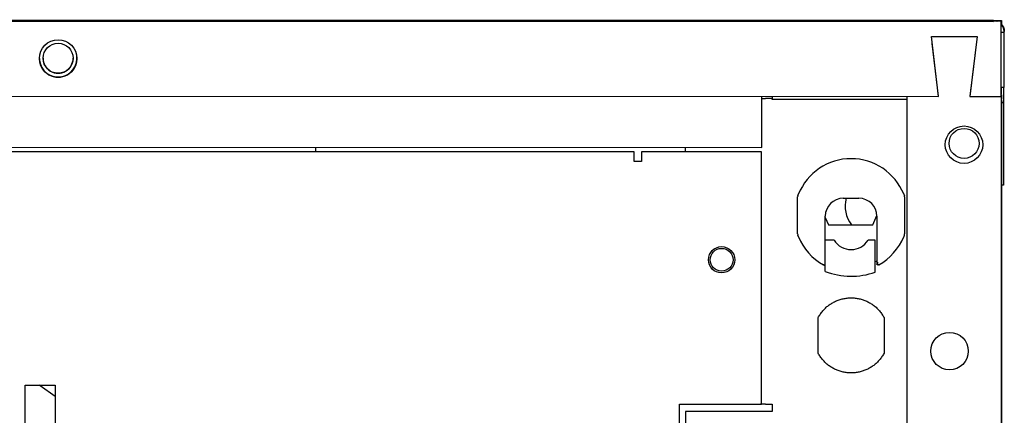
# Model space of a CAD drawing. Extents: x 4 to 119, y 2 to 81.
# Tile 25 of 28: x 59.89 to 68.09, y 50.44 to 53.73. Entities that reach past the tile are written whole.
import ezdxf

# ---------------------------------------------------------------- set-up
doc = ezdxf.new("R2010")
doc.units = 0
doc.layers.add('BODY', color=3, linetype='CONTINUOUS')

msp = doc.modelspace()

# ---------------------------------------------------------------- linework, layer by layer
at = {"layer": 'BODY', "linetype": 'CONTINUOUS'}
for p, q in [((68.0624, 53.7169), (52.3624, 53.7204)), ((68.0624, 53.7168), (52.3624, 53.7203)), ((52.3625, 53.7319), (68.0625, 53.7249)), ((52.3625, 53.7318), (68.0625, 53.7248)), ((67.996, 53.7248), (52.4285, 53.7317)), ((52.4285, 53.724), (67.996, 53.717)), ((68.0623, 53.0918), (68.0624, 53.7168)), ((68.0624, 53.7168), (68.0624, 53.7169)), ((68.0625, 53.7249), (68.0625, 53.7248)), ((68.0625, 53.7248), (68.0625, 53.694)), ((68.0872, 53.6257), (68.0624, 53.6257)), ((68.0803, 53.6693), (68.0803, 53.6757)), ((68.0803, 53.6694), (68.0803, 53.6693)), ((68.087, 53.1669), (68.0872, 53.6257)), ((68.0872, 53.6257), (68.0872, 53.6335)), ((67.5408, 53.0919), (67.4809, 53.5919)), ((67.4809, 53.5919), (67.8609, 53.5918)), ((67.5408, 53.095), (67.4881, 53.5322)), ((67.8609, 53.5918), (67.8008, 53.0918)), ((67.8609, 53.5918), (67.8008, 53.095)), ((67.5405, 53.095), (67.4906, 53.5111)), ((60.0563, 53.4087), (60.0563, 53.4086)), ((60.0871, 53.4106), (60.0871, 53.4105)), ((60.3371, 53.4104), (60.3371, 53.4105)), ((60.3681, 53.4104), (60.3681, 53.4104)), ((60.3683, 53.4085), (60.3683, 53.4086)), ((67.5318, 53.1671), (67.5321, 53.1671)), ((67.8098, 53.167), (67.8012, 53.095)), ((67.8095, 53.167), (67.8098, 53.167)), ((68.0623, 53.167), (68.0623, 53.1103)), ((68.087, 53.1669), (68.0623, 53.167)), ((68.0623, 53.1062), (68.0626, 53.1062)), ((68.0626, 53.1062), (68.0626, 53.0692)), ((68.0803, 53.1669), (68.0803, 53.0423)), ((52.8837, 53.0952), (67.5408, 53.0919)), ((66.0683, 52.6678), (66.0685, 53.0922)), ((66.0814, 53.0762), (66.0985, 53.0762)), ((66.1559, 53.0897), (66.1559, 53.0824)), ((66.1559, 53.0824), (66.1559, 53.0676)), ((66.1559, 53.0676), (66.1559, 53.0762)), ((67.2793, 53.066), (66.1559, 53.0676)), ((67.2758, 37.5331), (67.2793, 53.0919)), ((67.5404, 53.095), (67.5408, 53.095)), ((67.5408, 53.0919), (67.5408, 53.0919)), ((67.8008, 53.095), (67.8012, 53.095)), ((67.8008, 53.0918), (68.0623, 53.0918)), ((67.8008, 53.0918), (67.8008, 53.0918)), ((68.0623, 53.0918), (68.0529, 11.3449)), ((68.0623, 53.0663), (68.0623, 53.0634)), ((68.0623, 53.0634), (68.0623, 13.3562)), ((68.0626, 53.0606), (68.0626, 11.3562)), ((68.0803, 53.0422), (68.0626, 53.0422)), ((68.0803, 53.0423), (68.0803, 53.0422)), ((68.0803, 53.0422), (68.0803, 52.3522)), ((53.6715, 52.6733), (66.0683, 52.6678)), ((65.0073, 52.6312), (54.7273, 52.6312)), ((62.3535, 52.6695), (62.3535, 52.6312)), ((65.0073, 52.55), (65.0073, 52.6312)), ((65.0673, 52.6312), (65.0673, 52.55)), ((66.0673, 52.6312), (65.0673, 52.6312)), ((65.4343, 52.6312), (65.4343, 52.6681)), ((66.0673, 50.5272), (66.0673, 52.6312)), ((65.0673, 52.55), (65.0073, 52.55)), ((68.0803, 52.3522), (68.0626, 52.3522)), ((66.3673, 51.9608), (66.3673, 52.2417)), ((66.7473, 52.2437), (66.8773, 52.2437)), ((67.2573, 52.2417), (67.2573, 51.9608)), ((66.5973, 51.8045), (66.5973, 52.0937)), ((66.5973, 52.0843), (66.6246, 52.0237)), ((66.9922, 52.0237), (67.0271, 52.1011)), ((67.0273, 52.0937), (67.0273, 51.8042)), ((66.6246, 52.0237), (66.9922, 52.0237)), ((66.6706, 51.8937), (66.5973, 51.8937)), ((67.0133, 51.8937), (66.9539, 51.8937)), ((67.0133, 51.6285), (67.0133, 51.8937)), ((66.5973, 51.768), (66.5973, 51.8045)), ((66.5973, 51.6337), (66.5973, 51.768)), ((67.0273, 51.7186), (67.0133, 51.7127)), ((66.5373, 50.9528), (66.5373, 51.2497)), ((67.0873, 51.2497), (67.0873, 50.9528)), ((59.9373, 49.3571), (59.9373, 50.686)), ((59.9373, 50.686), (60.1873, 50.686)), ((60.1873, 50.686), (60.1873, 49.3571)), ((65.3843, 50.5272), (66.0673, 50.5272)), ((65.3843, 45.2882), (65.3843, 50.5272)), ((66.0985, 50.5272), (66.0814, 50.5272)), ((66.1559, 50.5272), (66.1559, 50.4672)), ((65.4343, 50.4672), (65.4343, 45.3482)), ((66.1559, 50.4672), (65.4343, 50.4672))]:
    msp.add_line(p, q, dxfattribs=at)
for points in [[(67.996, 53.7248), (67.9972, 53.7247), (67.9983, 53.7247), (67.9995, 53.7246), (68.0007, 53.7246), (68.0018, 53.7245), (68.003, 53.7245), (68.0042, 53.7244), (68.0053, 53.7244), (68.0065, 53.7243), (68.0076, 53.7242), (68.0088, 53.7241), (68.0099, 53.724), (68.011, 53.7238), (68.0122, 53.7237), (68.0133, 53.7235), (68.0144, 53.7233), (68.0155, 53.7231), (68.0166, 53.7229), (68.0177, 53.7226), (68.0188, 53.7224), (68.0199, 53.7221), (68.0209, 53.7217), (68.022, 53.7214), (68.023, 53.721), (68.0241, 53.7206), (68.0251, 53.7201), (68.0261, 53.7197), (68.0271, 53.7192), (68.0281, 53.7186), (68.0291, 53.7181), (68.0301, 53.7175), (68.0311, 53.7169)], [(68.0872, 53.6257), (68.087, 53.6274), (68.0868, 53.6291), (68.0866, 53.6307), (68.0864, 53.6324), (68.0862, 53.6341), (68.086, 53.6358), (68.0858, 53.6375), (68.0856, 53.6391), (68.0853, 53.6408), (68.085, 53.6425), (68.0848, 53.6442), (68.0844, 53.6458), (68.0841, 53.6475), (68.0838, 53.6492), (68.0834, 53.6508), (68.083, 53.6525), (68.0826, 53.6541), (68.0821, 53.6558), (68.0816, 53.6574), (68.0811, 53.6591), (68.0805, 53.6607), (68.0799, 53.6624), (68.0793, 53.664), (68.0786, 53.6656), (68.0779, 53.6671), (68.0772, 53.6687), (68.0764, 53.6702), (68.0756, 53.6718), (68.0747, 53.6732), (68.0738, 53.6747), (68.0729, 53.6761), (68.0719, 53.6775), (68.0709, 53.6789), (68.0698, 53.6802), (68.0686, 53.6814), (68.0675, 53.6827), (68.0663, 53.6838), (68.065, 53.685), (68.0637, 53.6861), (68.0624, 53.6871)], [(68.0625, 53.694), (68.0637, 53.6928), (68.0649, 53.6915), (68.066, 53.6903), (68.0672, 53.6891), (68.0683, 53.6879), (68.0694, 53.6866), (68.0705, 53.6853), (68.0715, 53.684), (68.0726, 53.6827), (68.0736, 53.6814), (68.0745, 53.68), (68.0754, 53.6786), (68.0763, 53.6772), (68.0772, 53.6757), (68.078, 53.6743), (68.0787, 53.6728), (68.0795, 53.6712), (68.0801, 53.6697), (68.0808, 53.6681), (68.0814, 53.6666), (68.082, 53.665), (68.0825, 53.6634), (68.083, 53.6617), (68.0835, 53.6601), (68.084, 53.6585), (68.0844, 53.6568), (68.0847, 53.6552), (68.0851, 53.6535), (68.0854, 53.6519), (68.0857, 53.6502), (68.0859, 53.6485), (68.0861, 53.6469), (68.0863, 53.6452), (68.0865, 53.6435), (68.0866, 53.6419), (68.0868, 53.6402), (68.0869, 53.6385), (68.087, 53.6369), (68.0871, 53.6352), (68.0872, 53.6335)], [(66.3696, 52.2666), (66.3696, 52.2665), (66.3695, 52.2663), (66.3695, 52.2662), (66.3695, 52.2661), (66.3694, 52.266), (66.3694, 52.2659), (66.3693, 52.2658), (66.3693, 52.2657), (66.3693, 52.2656), (66.3692, 52.2655), (66.3692, 52.2654), (66.3692, 52.2653), (66.3691, 52.2652), (66.3691, 52.2651), (66.3691, 52.265), (66.369, 52.2649), (66.369, 52.2649), (66.369, 52.2648), (66.369, 52.2647), (66.3689, 52.2647), (66.3689, 52.2646), (66.3689, 52.2645), (66.3689, 52.2645), (66.3688, 52.2644), (66.3688, 52.2643), (66.3688, 52.2643), (66.3688, 52.2642), (66.3688, 52.2642), (66.3687, 52.2641), (66.3687, 52.2641), (66.3687, 52.264), (66.3687, 52.264)], [(66.3691, 52.2652), (66.3691, 52.2652), (66.3691, 52.2653), (66.3692, 52.2653), (66.3692, 52.2654), (66.3692, 52.2654), (66.3692, 52.2655), (66.3693, 52.2656), (66.3693, 52.2657), (66.3694, 52.2658), (66.3694, 52.266), (66.3695, 52.2661), (66.3695, 52.2663), (66.3696, 52.2665), (66.3697, 52.2667), (66.3697, 52.2668), (66.3698, 52.267), (66.3699, 52.2673), (66.37, 52.2675), (66.3701, 52.2677), (66.3701, 52.2679), (66.3702, 52.2682), (66.3703, 52.2684), (66.3704, 52.2687), (66.3705, 52.2689), (66.3706, 52.2692), (66.3707, 52.2695), (66.3708, 52.2698), (66.3709, 52.27), (66.371, 52.2703), (66.3712, 52.2706), (66.3713, 52.2709), (66.3714, 52.2712), (66.3715, 52.2715), (66.3716, 52.2718), (66.3717, 52.2721), (66.3719, 52.2724), (66.372, 52.2728), (66.3721, 52.2731), (66.3722, 52.2734), (66.3724, 52.2738), (66.3725, 52.2741), (66.3726, 52.2744), (66.3728, 52.2748), (66.3729, 52.2751), (66.3731, 52.2755), (66.3732, 52.2758), (66.3733, 52.2762), (66.3735, 52.2765), (66.3736, 52.2769), (66.3738, 52.2772), (66.3739, 52.2776), (66.3741, 52.278), (66.3742, 52.2783), (66.3743, 52.2787), (66.3745, 52.2791), (66.3746, 52.2794)], [(67.2499, 52.2794), (67.25, 52.2791), (67.2502, 52.2787), (67.2503, 52.2783), (67.2505, 52.278), (67.2506, 52.2776), (67.2508, 52.2772), (67.2509, 52.2769), (67.251, 52.2765), (67.2512, 52.2762), (67.2513, 52.2758), (67.2515, 52.2755), (67.2516, 52.2751), (67.2517, 52.2748), (67.2519, 52.2744), (67.252, 52.2741), (67.2521, 52.2738), (67.2523, 52.2734), (67.2524, 52.2731), (67.2525, 52.2728), (67.2527, 52.2724), (67.2528, 52.2721), (67.2529, 52.2718), (67.253, 52.2715), (67.2531, 52.2712), (67.2532, 52.2709), (67.2534, 52.2706), (67.2535, 52.2703), (67.2536, 52.27), (67.2537, 52.2698), (67.2538, 52.2695), (67.2539, 52.2692), (67.254, 52.2689), (67.2541, 52.2687), (67.2542, 52.2684), (67.2543, 52.2682), (67.2544, 52.2679), (67.2545, 52.2677), (67.2545, 52.2675), (67.2546, 52.2673), (67.2547, 52.267), (67.2548, 52.2668), (67.2549, 52.2667), (67.2549, 52.2665), (67.255, 52.2663), (67.2551, 52.2661), (67.2551, 52.266), (67.2552, 52.2658), (67.2552, 52.2657), (67.2553, 52.2656), (67.2553, 52.2655), (67.2553, 52.2654), (67.2553, 52.2654), (67.2554, 52.2653), (67.2554, 52.2653), (67.2554, 52.2652), (67.2554, 52.2652)], [(67.2558, 52.264), (67.2558, 52.264), (67.2558, 52.2641), (67.2558, 52.2641), (67.2558, 52.2642), (67.2557, 52.2642), (67.2557, 52.2643), (67.2557, 52.2643), (67.2557, 52.2644), (67.2557, 52.2645), (67.2556, 52.2645), (67.2556, 52.2646), (67.2556, 52.2647), (67.2556, 52.2647), (67.2555, 52.2648), (67.2555, 52.2649), (67.2555, 52.2649), (67.2555, 52.265), (67.2554, 52.2651), (67.2554, 52.2652), (67.2554, 52.2653), (67.2553, 52.2654), (67.2553, 52.2655), (67.2553, 52.2656), (67.2552, 52.2657), (67.2552, 52.2658), (67.2551, 52.2659), (67.2551, 52.266), (67.2551, 52.2661), (67.255, 52.2662), (67.255, 52.2663), (67.2549, 52.2665), (67.2549, 52.2666)], [(66.3687, 51.9385), (66.3687, 51.9385), (66.3687, 51.9384), (66.3687, 51.9384), (66.3688, 51.9383), (66.3688, 51.9383), (66.3688, 51.9382), (66.3688, 51.9381), (66.3688, 51.9381), (66.3689, 51.938), (66.3689, 51.938), (66.3689, 51.9379), (66.3689, 51.9378), (66.369, 51.9378), (66.369, 51.9377), (66.369, 51.9376), (66.369, 51.9375), (66.3691, 51.9375), (66.3691, 51.9374), (66.3691, 51.9373), (66.3692, 51.9372), (66.3692, 51.9371), (66.3692, 51.937), (66.3693, 51.9369), (66.3693, 51.9368), (66.3693, 51.9367), (66.3694, 51.9366), (66.3694, 51.9365), (66.3695, 51.9364), (66.3695, 51.9363), (66.3695, 51.9361), (66.3696, 51.936), (66.3696, 51.9359)], [(66.3746, 51.9231), (66.3745, 51.9234), (66.3743, 51.9238), (66.3742, 51.9242), (66.3741, 51.9245), (66.3739, 51.9249), (66.3738, 51.9252), (66.3736, 51.9256), (66.3735, 51.926), (66.3733, 51.9263), (66.3732, 51.9267), (66.3731, 51.927), (66.3729, 51.9274), (66.3728, 51.9277), (66.3726, 51.9281), (66.3725, 51.9284), (66.3724, 51.9287), (66.3722, 51.9291), (66.3721, 51.9294), (66.372, 51.9297), (66.3719, 51.93), (66.3717, 51.9303), (66.3716, 51.9307), (66.3715, 51.931), (66.3714, 51.9313), (66.3713, 51.9316), (66.3712, 51.9319), (66.371, 51.9322), (66.3709, 51.9324), (66.3708, 51.9327), (66.3707, 51.933), (66.3706, 51.9333), (66.3705, 51.9335), (66.3704, 51.9338), (66.3703, 51.9341), (66.3702, 51.9343), (66.3701, 51.9345), (66.3701, 51.9348), (66.37, 51.935), (66.3699, 51.9352), (66.3698, 51.9354), (66.3697, 51.9356), (66.3697, 51.9358), (66.3696, 51.936), (66.3695, 51.9362), (66.3695, 51.9364), (66.3694, 51.9365), (66.3694, 51.9366), (66.3693, 51.9368), (66.3693, 51.9369), (66.3692, 51.937), (66.3692, 51.937), (66.3692, 51.9371), (66.3692, 51.9372), (66.3691, 51.9372), (66.3691, 51.9372), (66.3691, 51.9373)], [(67.2554, 51.9373), (67.2554, 51.9372), (67.2554, 51.9372), (67.2554, 51.9372), (67.2553, 51.9371), (67.2553, 51.937), (67.2553, 51.937), (67.2553, 51.9369), (67.2552, 51.9368), (67.2552, 51.9366), (67.2551, 51.9365), (67.2551, 51.9364), (67.255, 51.9362), (67.2549, 51.936), (67.2549, 51.9358), (67.2548, 51.9356), (67.2547, 51.9354), (67.2546, 51.9352), (67.2545, 51.935), (67.2545, 51.9348), (67.2544, 51.9345), (67.2543, 51.9343), (67.2542, 51.9341), (67.2541, 51.9338), (67.254, 51.9335), (67.2539, 51.9333), (67.2538, 51.933), (67.2537, 51.9327), (67.2536, 51.9324), (67.2535, 51.9322), (67.2534, 51.9319), (67.2532, 51.9316), (67.2531, 51.9313), (67.253, 51.931), (67.2529, 51.9307), (67.2528, 51.9303), (67.2527, 51.93), (67.2525, 51.9297), (67.2524, 51.9294), (67.2523, 51.9291), (67.2521, 51.9287), (67.252, 51.9284), (67.2519, 51.9281), (67.2517, 51.9277), (67.2516, 51.9274), (67.2515, 51.927), (67.2513, 51.9267), (67.2512, 51.9263), (67.251, 51.926), (67.2509, 51.9256), (67.2508, 51.9252), (67.2506, 51.9249), (67.2505, 51.9245), (67.2503, 51.9242), (67.2502, 51.9238), (67.25, 51.9234), (67.2499, 51.9231)], [(67.2549, 51.9359), (67.2549, 51.936), (67.255, 51.9361), (67.255, 51.9363), (67.2551, 51.9364), (67.2551, 51.9365), (67.2551, 51.9366), (67.2552, 51.9367), (67.2552, 51.9368), (67.2553, 51.9369), (67.2553, 51.937), (67.2553, 51.9371), (67.2554, 51.9372), (67.2554, 51.9373), (67.2554, 51.9374), (67.2555, 51.9375), (67.2555, 51.9375), (67.2555, 51.9376), (67.2555, 51.9377), (67.2556, 51.9378), (67.2556, 51.9378), (67.2556, 51.9379), (67.2556, 51.938), (67.2557, 51.938), (67.2557, 51.9381), (67.2557, 51.9381), (67.2557, 51.9382), (67.2557, 51.9383), (67.2558, 51.9383), (67.2558, 51.9384), (67.2558, 51.9384), (67.2558, 51.9385), (67.2558, 51.9385)], [(67.0322, 51.7104), (67.0319, 51.7098), (67.0316, 51.7092), (67.0314, 51.7087), (67.0311, 51.7081), (67.0308, 51.7075), (67.0306, 51.707), (67.0303, 51.7064), (67.0301, 51.7059), (67.0298, 51.7054), (67.0296, 51.7049), (67.0294, 51.7044), (67.0292, 51.7039), (67.029, 51.7035), (67.0288, 51.7031), (67.0286, 51.7027), (67.0284, 51.7023), (67.0283, 51.702), (67.0282, 51.7017), (67.028, 51.7014), (67.0279, 51.7012), (67.0278, 51.701), (67.0277, 51.7008), (67.0277, 51.7006), (67.0276, 51.7004), (67.0275, 51.7003), (67.0275, 51.7001), (67.0274, 51.7), (67.0274, 51.6999), (67.0274, 51.6998), (67.0273, 51.6997), (67.0273, 51.6996), (67.0273, 51.6995)], [(66.5823, 51.691), (66.5825, 51.6908), (66.5828, 51.6906), (66.583, 51.6904), (66.5833, 51.6902), (66.5835, 51.69), (66.5838, 51.6898), (66.584, 51.6896), (66.5842, 51.6894), (66.5845, 51.6892), (66.5847, 51.689), (66.585, 51.6888), (66.5852, 51.6887), (66.5855, 51.6885), (66.5858, 51.6884), (66.586, 51.6882), (66.5863, 51.6881), (66.5866, 51.688), (66.5868, 51.6879), (66.5871, 51.6878), (66.5874, 51.6877), (66.5877, 51.6877), (66.588, 51.6876), (66.5882, 51.6876), (66.5885, 51.6876), (66.5888, 51.6876), (66.5891, 51.6876), (66.5894, 51.6876), (66.5897, 51.6876), (66.59, 51.6877), (66.5903, 51.6877), (66.5906, 51.6878), (66.5908, 51.6879), (66.5911, 51.688), (66.5914, 51.6881), (66.5916, 51.6883), (66.5919, 51.6884), (66.5922, 51.6885), (66.5924, 51.6887), (66.5927, 51.6888), (66.593, 51.689)], [(66.5925, 51.6887), (66.5924, 51.6886), (66.5922, 51.6885), (66.5921, 51.6884), (66.5919, 51.6883), (66.5917, 51.6882), (66.5916, 51.6881), (66.5914, 51.688), (66.5912, 51.6879), (66.591, 51.6879), (66.5909, 51.6878), (66.5907, 51.6877), (66.5905, 51.6877), (66.5903, 51.6876), (66.5901, 51.6876), (66.5899, 51.6875), (66.5897, 51.6875), (66.5896, 51.6874), (66.5894, 51.6874), (66.5892, 51.6874), (66.589, 51.6873), (66.5888, 51.6873), (66.5886, 51.6873), (66.5884, 51.6872), (66.5882, 51.6872), (66.5881, 51.6872), (66.5879, 51.6872), (66.5877, 51.6872), (66.5875, 51.6872), (66.5873, 51.6872), (66.5871, 51.6872), (66.5869, 51.6872), (66.5867, 51.6872), (66.5865, 51.6872), (66.5864, 51.6872), (66.5862, 51.6872), (66.586, 51.6872), (66.5858, 51.6873), (66.5856, 51.6873), (66.5854, 51.6873), (66.5852, 51.6874), (66.585, 51.6874), (66.5849, 51.6875), (66.5847, 51.6875), (66.5845, 51.6876), (66.5843, 51.6876), (66.5841, 51.6877), (66.584, 51.6877), (66.5838, 51.6878), (66.5836, 51.6879), (66.5834, 51.688), (66.5833, 51.688), (66.5831, 51.6881), (66.5829, 51.6882), (66.5827, 51.6883), (66.5826, 51.6883), (66.5824, 51.6884)], [(67.0421, 51.6884), (67.0419, 51.6883), (67.0416, 51.6882), (67.0414, 51.6881), (67.0412, 51.688), (67.0409, 51.6879), (67.0407, 51.6878), (67.0405, 51.6877), (67.0402, 51.6876), (67.04, 51.6875), (67.0397, 51.6875), (67.0395, 51.6874), (67.0392, 51.6873), (67.039, 51.6873), (67.0387, 51.6873), (67.0384, 51.6872), (67.0382, 51.6872), (67.0379, 51.6872), (67.0377, 51.6872), (67.0374, 51.6872), (67.0371, 51.6872), (67.0369, 51.6872), (67.0366, 51.6872), (67.0364, 51.6872), (67.0361, 51.6872), (67.0358, 51.6873), (67.0356, 51.6873), (67.0353, 51.6873), (67.0351, 51.6874), (67.0348, 51.6875), (67.0346, 51.6875), (67.0343, 51.6876), (67.0341, 51.6877), (67.0338, 51.6878), (67.0336, 51.6879), (67.0334, 51.688), (67.0331, 51.6881), (67.0329, 51.6882), (67.0326, 51.6883), (67.0324, 51.6884), (67.0322, 51.6885), (67.032, 51.6887), (67.0317, 51.6888), (67.0315, 51.689), (67.0313, 51.6891), (67.0311, 51.6893), (67.0309, 51.6894), (67.0307, 51.6896), (67.0305, 51.6898), (67.0303, 51.6899), (67.0301, 51.6901), (67.03, 51.6903), (67.0298, 51.6905), (67.0296, 51.6907), (67.0295, 51.6909), (67.0293, 51.6911), (67.0291, 51.6913), (67.029, 51.6915), (67.0289, 51.6917), (67.0287, 51.692), (67.0286, 51.6922), (67.0285, 51.6924), (67.0283, 51.6926), (67.0282, 51.6929), (67.0281, 51.6931), (67.028, 51.6934), (67.0279, 51.6936), (67.0278, 51.6938), (67.0277, 51.6941), (67.0277, 51.6943), (67.0276, 51.6946), (67.0275, 51.6948), (67.0275, 51.6951), (67.0274, 51.6953), (67.0274, 51.6956), (67.0274, 51.6959), (67.0273, 51.6961), (67.0273, 51.6964), (67.0273, 51.6966), (67.0273, 51.6969), (67.0273, 51.6972)], [(67.0284, 51.6925), (67.0286, 51.6924), (67.0287, 51.6922), (67.0289, 51.6921), (67.0291, 51.6919), (67.0292, 51.6918), (67.0294, 51.6916), (67.0296, 51.6915), (67.0298, 51.6914), (67.03, 51.6912), (67.0301, 51.6911), (67.0303, 51.691), (67.0305, 51.691), (67.0307, 51.6909), (67.0309, 51.6909), (67.0311, 51.6908), (67.0313, 51.6908), (67.0316, 51.6908), (67.0318, 51.6909), (67.032, 51.6909), (67.0323, 51.691), (67.0325, 51.6911), (67.0327, 51.6913), (67.033, 51.6914), (67.0333, 51.6916), (67.0335, 51.6918), (67.0338, 51.692), (67.034, 51.6923), (67.0343, 51.6926), (67.0346, 51.6929), (67.0348, 51.6932), (67.0351, 51.6936), (67.0354, 51.6939), (67.0356, 51.6943), (67.0359, 51.6947), (67.0362, 51.6951), (67.0364, 51.6955), (67.0367, 51.696), (67.037, 51.6964), (67.0372, 51.6969), (67.0375, 51.6973)], [(67.0322, 51.6911), (67.0324, 51.691), (67.0326, 51.6909), (67.0328, 51.6908), (67.033, 51.6907), (67.0332, 51.6906), (67.0334, 51.6905), (67.0336, 51.6905), (67.0338, 51.6904), (67.034, 51.6903), (67.0342, 51.6902), (67.0344, 51.6902), (67.0346, 51.6901), (67.0348, 51.69), (67.035, 51.69), (67.0352, 51.6899), (67.0355, 51.6899), (67.0357, 51.6899), (67.0359, 51.6898), (67.0361, 51.6898), (67.0363, 51.6898), (67.0365, 51.6898), (67.0368, 51.6897), (67.037, 51.6897), (67.0372, 51.6897), (67.0374, 51.6897), (67.0376, 51.6897), (67.0379, 51.6898), (67.0381, 51.6898), (67.0383, 51.6898), (67.0385, 51.6898), (67.0387, 51.6898), (67.0389, 51.6899), (67.0392, 51.6899), (67.0394, 51.69), (67.0396, 51.69), (67.0398, 51.6901), (67.04, 51.6901), (67.0402, 51.6902), (67.0404, 51.6902), (67.0406, 51.6903), (67.0408, 51.6904), (67.041, 51.6905), (67.0412, 51.6906), (67.0414, 51.6906), (67.0416, 51.6907), (67.0418, 51.6908), (67.042, 51.6909), (67.0422, 51.691)], [(66.5373, 51.2497), (66.5418, 51.2567), (66.5464, 51.2638), (66.5511, 51.2708), (66.5558, 51.2778), (66.5606, 51.2847), (66.5655, 51.2915), (66.5705, 51.2982), (66.5757, 51.3048), (66.581, 51.3112), (66.5866, 51.3174), (66.5924, 51.3235), (66.5983, 51.3293), (66.6045, 51.335), (66.6108, 51.3405), (66.6174, 51.3458), (66.624, 51.351), (66.6309, 51.3559), (66.6378, 51.3607), (66.6449, 51.3652), (66.6521, 51.3696), (66.6595, 51.3738), (66.6669, 51.3778), (66.6744, 51.3816), (66.682, 51.3852), (66.6896, 51.3886), (66.6974, 51.3918), (66.7052, 51.3948), (66.7132, 51.3976), (66.7212, 51.4002), (66.7292, 51.4025), (66.7373, 51.4046), (66.7455, 51.4065), (66.7537, 51.4082), (66.762, 51.4097), (66.7703, 51.4109), (66.7787, 51.4119), (66.7871, 51.4127), (66.7954, 51.4133), (66.8038, 51.4136), (66.8123, 51.4137), (66.8207, 51.4136), (66.8291, 51.4133), (66.8375, 51.4127), (66.8458, 51.4119), (66.8542, 51.4109), (66.8625, 51.4097), (66.8708, 51.4082), (66.879, 51.4065), (66.8872, 51.4046), (66.8953, 51.4025), (66.9034, 51.4002), (66.9113, 51.3976), (66.9193, 51.3948), (66.9271, 51.3918), (66.9349, 51.3886), (66.9426, 51.3852), (66.9501, 51.3816), (66.9577, 51.3778), (66.9651, 51.3738), (66.9724, 51.3696), (66.9796, 51.3652), (66.9867, 51.3607), (66.9936, 51.3559), (67.0005, 51.351), (67.0071, 51.3458), (67.0137, 51.3405), (67.02, 51.335), (67.0262, 51.3293), (67.0322, 51.3235), (67.0379, 51.3174), (67.0435, 51.3112), (67.0488, 51.3048), (67.054, 51.2982), (67.0591, 51.2915), (67.064, 51.2847), (67.0687, 51.2778), (67.0735, 51.2708), (67.0781, 51.2638), (67.0827, 51.2567), (67.0873, 51.2497)], [(67.0873, 50.9528), (67.0827, 50.9457), (67.0781, 50.9387), (67.0734, 50.9316), (67.0687, 50.9247), (67.064, 50.9178), (67.0591, 50.911), (67.054, 50.9043), (67.0488, 50.8977), (67.0435, 50.8913), (67.0379, 50.8851), (67.0322, 50.879), (67.0262, 50.8731), (67.02, 50.8674), (67.0137, 50.8619), (67.0071, 50.8566), (67.0005, 50.8515), (66.9936, 50.8466), (66.9867, 50.8418), (66.9796, 50.8373), (66.9724, 50.8329), (66.9651, 50.8287), (66.9577, 50.8247), (66.9501, 50.8209), (66.9426, 50.8173), (66.9349, 50.8139), (66.9271, 50.8107), (66.9193, 50.8077), (66.9113, 50.8049), (66.9034, 50.8023), (66.8953, 50.8), (66.8872, 50.7978), (66.879, 50.7959), (66.8708, 50.7943), (66.8625, 50.7928), (66.8542, 50.7916), (66.8458, 50.7905), (66.8375, 50.7898), (66.8291, 50.7892), (66.8207, 50.7889), (66.8123, 50.7887), (66.8038, 50.7889), (66.7954, 50.7892), (66.7871, 50.7898), (66.7787, 50.7905), (66.7703, 50.7916), (66.762, 50.7928), (66.7537, 50.7943), (66.7455, 50.7959), (66.7373, 50.7978), (66.7292, 50.8), (66.7212, 50.8023), (66.7132, 50.8049), (66.7052, 50.8077), (66.6974, 50.8107), (66.6896, 50.8139), (66.682, 50.8173), (66.6744, 50.8209), (66.6669, 50.8247), (66.6595, 50.8287), (66.6521, 50.8329), (66.6449, 50.8373), (66.6378, 50.8418), (66.6309, 50.8466), (66.624, 50.8515), (66.6174, 50.8566), (66.6108, 50.8619), (66.6045, 50.8674), (66.5983, 50.8731), (66.5924, 50.879), (66.5866, 50.8851), (66.581, 50.8913), (66.5757, 50.8977), (66.5705, 50.9043), (66.5655, 50.911), (66.5606, 50.9178), (66.5558, 50.9247), (66.5511, 50.9316), (66.5464, 50.9387), (66.5418, 50.9457), (66.5373, 50.9528)]]:
    msp.add_lwpolyline(points, dxfattribs=at)
at = {"layer": 'BODY', "linetype": 'CONTINUOUS', "flags": 128}
msp.add_lwpolyline([(60.1873, 50.593), (60.0621, 50.6816), (60.0556, 50.686)], dxfattribs=at)
at = {"layer": 'BODY', "linetype": 'CONTINUOUS'}
for points in [[(66.0685, 53.0762, 0), (66.0688, 53.0762, 0), (66.0692, 53.0762, 0), (66.0696, 53.0762, 0), (66.0699, 53.0762, 0), (66.0703, 53.0762, 0), (66.0707, 53.0762, 0), (66.071, 53.0762, 0), (66.0714, 53.0762, 0), (66.0717, 53.0762, 0), (66.0721, 53.0762, 0), (66.0724, 53.0762, 0), (66.0728, 53.0762, 0), (66.0731, 53.0762, 0), (66.0735, 53.0762, 0), (66.0738, 53.0762, 0), (66.0741, 53.0762, 0), (66.0745, 53.0762, 0), (66.0748, 53.0762, 0), (66.0751, 53.0762, 0), (66.0755, 53.0762, 0), (66.0758, 53.0762, 0), (66.0761, 53.0762, 0), (66.0764, 53.0762, 0), (66.0767, 53.0762, 0), (66.077, 53.0762, 0), (66.0773, 53.0762, 0), (66.0776, 53.0762, 0), (66.0779, 53.0762, 0), (66.0782, 53.0762, 0), (66.0785, 53.0762, 0), (66.0788, 53.0762, 0), (66.0791, 53.0762, 0), (66.0794, 53.0762, 0), (66.0797, 53.0762, 0), (66.08, 53.0762, 0), (66.0803, 53.0762, 0), (66.0806, 53.0762, 0), (66.0808, 53.0762, 0), (66.0811, 53.0762, 0), (66.0814, 53.0762, 0)], [(66.1559, 53.0762, 0), (66.1546, 53.0762, 0), (66.1533, 53.0762, 0), (66.1519, 53.0762, 0), (66.1506, 53.0762, 0), (66.1493, 53.0762, 0), (66.1479, 53.0762, 0), (66.1466, 53.0762, 0), (66.1453, 53.0762, 0), (66.144, 53.0762, 0), (66.1427, 53.0762, 0), (66.1414, 53.0762, 0), (66.1401, 53.0762, 0), (66.1388, 53.0762, 0), (66.1375, 53.0762, 0), (66.1362, 53.0762, 0), (66.1349, 53.0762, 0), (66.1336, 53.0762, 0), (66.1323, 53.0762, 0), (66.1311, 53.0762, 0), (66.1298, 53.0762, 0), (66.1285, 53.0762, 0), (66.1273, 53.0762, 0), (66.1261, 53.0762, 0), (66.1248, 53.0762, 0), (66.1236, 53.0762, 0), (66.1224, 53.0762, 0), (66.1212, 53.0762, 0), (66.12, 53.0762, 0), (66.1188, 53.0762, 0), (66.1176, 53.0762, 0), (66.1164, 53.0762, 0), (66.1153, 53.0762, 0), (66.1141, 53.0762, 0), (66.113, 53.0762, 0), (66.1119, 53.0762, 0), (66.1108, 53.0762, 0), (66.1097, 53.0762, 0), (66.1086, 53.0762, 0), (66.1076, 53.0762, 0), (66.1065, 53.0762, 0), (66.1055, 53.0762, 0), (66.1045, 53.0762, 0), (66.1035, 53.0762, 0), (66.1024, 53.0762, 0), (66.1014, 53.0762, 0), (66.1004, 53.0762, 0), (66.0995, 53.0762, 0), (66.0985, 53.0762, 0)], [(66.3673, 52.2417, 0), (66.3673, 52.2421, 0), (66.3673, 52.2424, 0), (66.3673, 52.2428, 0), (66.3673, 52.2432, 0), (66.3673, 52.2435, 0), (66.3673, 52.2439, 0), (66.3673, 52.2442, 0), (66.3673, 52.2446, 0), (66.3673, 52.2449, 0), (66.3673, 52.2453, 0), (66.3673, 52.2456, 0), (66.3673, 52.2459, 0), (66.3673, 52.2463, 0), (66.3673, 52.2466, 0), (66.3673, 52.2469, 0), (66.3673, 52.2472, 0), (66.3673, 52.2476, 0), (66.3673, 52.2479, 0), (66.3673, 52.2482, 0), (66.3673, 52.2485, 0), (66.3673, 52.2488, 0), (66.3673, 52.249, 0), (66.3673, 52.2493, 0), (66.3673, 52.2496, 0), (66.3673, 52.2499, 0), (66.3673, 52.2501, 0), (66.3673, 52.2504, 0), (66.3673, 52.2506, 0), (66.3673, 52.2509, 0), (66.3673, 52.2511, 0), (66.3673, 52.2514, 0), (66.3673, 52.2516, 0), (66.3673, 52.2518, 0), (66.3673, 52.2521, 0), (66.3673, 52.2523, 0), (66.3673, 52.2525, 0), (66.3673, 52.2527, 0), (66.3673, 52.2529, 0), (66.3673, 52.2531, 0), (66.3673, 52.2533, 0), (66.3673, 52.2534, 0), (66.3673, 52.2536, 0), (66.3673, 52.2538, 0), (66.3673, 52.2539, 0), (66.3673, 52.254, 0), (66.3673, 52.2542, 0), (66.3673, 52.2543, 0), (66.3673, 52.2544, 0), (66.3673, 52.2545, 0), (66.3673, 52.2546, 0), (66.3673, 52.2546, 0), (66.3673, 52.2547, 0), (66.3673, 52.2547, 0), (66.3673, 52.2547, 0), (66.3673, 52.2548, 0), (66.3673, 52.2548, 0)], [(67.2573, 52.2548, 0), (67.2573, 52.2548, 0), (67.2573, 52.2547, 0), (67.2573, 52.2547, 0), (67.2573, 52.2547, 0), (67.2573, 52.2546, 0), (67.2573, 52.2546, 0), (67.2573, 52.2545, 0), (67.2573, 52.2544, 0), (67.2573, 52.2543, 0), (67.2573, 52.2542, 0), (67.2573, 52.2541, 0), (67.2573, 52.2539, 0), (67.2573, 52.2538, 0), (67.2573, 52.2536, 0), (67.2573, 52.2535, 0), (67.2573, 52.2533, 0), (67.2573, 52.2531, 0), (67.2573, 52.2529, 0), (67.2573, 52.2527, 0), (67.2573, 52.2525, 0), (67.2573, 52.2523, 0), (67.2573, 52.2521, 0), (67.2573, 52.2519, 0), (67.2573, 52.2516, 0), (67.2573, 52.2514, 0), (67.2573, 52.2512, 0), (67.2573, 52.2509, 0), (67.2573, 52.2507, 0), (67.2573, 52.2504, 0), (67.2573, 52.2501, 0), (67.2573, 52.2499, 0), (67.2573, 52.2496, 0), (67.2573, 52.2493, 0), (67.2573, 52.249, 0), (67.2573, 52.2487, 0), (67.2573, 52.2485, 0), (67.2573, 52.2482, 0), (67.2573, 52.2479, 0), (67.2573, 52.2475, 0), (67.2573, 52.2472, 0), (67.2573, 52.2469, 0), (67.2573, 52.2466, 0), (67.2573, 52.2463, 0), (67.2573, 52.2459, 0), (67.2573, 52.2456, 0), (67.2573, 52.2453, 0), (67.2573, 52.2449, 0), (67.2573, 52.2446, 0), (67.2573, 52.2442, 0), (67.2573, 52.2439, 0), (67.2573, 52.2435, 0), (67.2573, 52.2431, 0), (67.2573, 52.2428, 0), (67.2573, 52.2424, 0), (67.2573, 52.2421, 0), (67.2573, 52.2417, 0)], [(66.3673, 51.9477, 0), (66.3673, 51.9477, 0), (66.3673, 51.9477, 0), (66.3673, 51.9478, 0), (66.3673, 51.9478, 0), (66.3673, 51.9479, 0), (66.3673, 51.9479, 0), (66.3673, 51.948, 0), (66.3673, 51.9481, 0), (66.3673, 51.9482, 0), (66.3673, 51.9483, 0), (66.3673, 51.9484, 0), (66.3673, 51.9486, 0), (66.3673, 51.9487, 0), (66.3673, 51.9489, 0), (66.3673, 51.949, 0), (66.3673, 51.9492, 0), (66.3673, 51.9494, 0), (66.3673, 51.9496, 0), (66.3673, 51.9498, 0), (66.3673, 51.95, 0), (66.3673, 51.9502, 0), (66.3673, 51.9504, 0), (66.3673, 51.9506, 0), (66.3673, 51.9508, 0), (66.3673, 51.9511, 0), (66.3673, 51.9513, 0), (66.3673, 51.9516, 0), (66.3673, 51.9518, 0), (66.3673, 51.9521, 0), (66.3673, 51.9523, 0), (66.3673, 51.9526, 0), (66.3673, 51.9529, 0), (66.3673, 51.9532, 0), (66.3673, 51.9534, 0), (66.3673, 51.9537, 0), (66.3673, 51.954, 0), (66.3673, 51.9543, 0), (66.3673, 51.9546, 0), (66.3673, 51.9549, 0), (66.3673, 51.9552, 0), (66.3673, 51.9556, 0), (66.3673, 51.9559, 0), (66.3673, 51.9562, 0), (66.3673, 51.9565, 0), (66.3673, 51.9569, 0), (66.3673, 51.9572, 0), (66.3673, 51.9576, 0), (66.3673, 51.9579, 0), (66.3673, 51.9583, 0), (66.3673, 51.9586, 0), (66.3673, 51.959, 0), (66.3673, 51.9593, 0), (66.3673, 51.9597, 0), (66.3673, 51.96, 0), (66.3673, 51.9604, 0), (66.3673, 51.9608, 0)], [(67.2573, 51.9608, 0), (67.2573, 51.9604, 0), (67.2573, 51.96, 0), (67.2573, 51.9597, 0), (67.2573, 51.9593, 0), (67.2573, 51.959, 0), (67.2573, 51.9586, 0), (67.2573, 51.9583, 0), (67.2573, 51.9579, 0), (67.2573, 51.9576, 0), (67.2573, 51.9572, 0), (67.2573, 51.9569, 0), (67.2573, 51.9565, 0), (67.2573, 51.9562, 0), (67.2573, 51.9559, 0), (67.2573, 51.9556, 0), (67.2573, 51.9552, 0), (67.2573, 51.9549, 0), (67.2573, 51.9546, 0), (67.2573, 51.9543, 0), (67.2573, 51.954, 0), (67.2573, 51.9537, 0), (67.2573, 51.9534, 0), (67.2573, 51.9532, 0), (67.2573, 51.9529, 0), (67.2573, 51.9526, 0), (67.2573, 51.9523, 0), (67.2573, 51.9521, 0), (67.2573, 51.9518, 0), (67.2573, 51.9516, 0), (67.2573, 51.9513, 0), (67.2573, 51.9511, 0), (67.2573, 51.9509, 0), (67.2573, 51.9506, 0), (67.2573, 51.9504, 0), (67.2573, 51.9502, 0), (67.2573, 51.95, 0), (67.2573, 51.9498, 0), (67.2573, 51.9496, 0), (67.2573, 51.9494, 0), (67.2573, 51.9492, 0), (67.2573, 51.949, 0), (67.2573, 51.9489, 0), (67.2573, 51.9487, 0), (67.2573, 51.9486, 0), (67.2573, 51.9484, 0), (67.2573, 51.9483, 0), (67.2573, 51.9482, 0), (67.2573, 51.9481, 0), (67.2573, 51.948, 0), (67.2573, 51.9479, 0), (67.2573, 51.9479, 0), (67.2573, 51.9478, 0), (67.2573, 51.9478, 0), (67.2573, 51.9477, 0), (67.2573, 51.9477, 0), (67.2573, 51.9477, 0)], [(67.0273, 51.8042, 0), (67.0273, 51.8017, 0), (67.0273, 51.7991, 0), (67.0273, 51.7966, 0), (67.0273, 51.794, 0), (67.0273, 51.7915, 0), (67.0273, 51.7889, 0), (67.0273, 51.7864, 0), (67.0273, 51.7839, 0), (67.0273, 51.7814, 0), (67.0273, 51.7789, 0), (67.0273, 51.7764, 0), (67.0273, 51.7739, 0), (67.0273, 51.7714, 0), (67.0273, 51.769, 0), (67.0273, 51.7665, 0), (67.0273, 51.7641, 0), (67.0273, 51.7617, 0), (67.0273, 51.7593, 0), (67.0273, 51.7569, 0), (67.0273, 51.7546, 0), (67.0273, 51.7523, 0), (67.0273, 51.75, 0), (67.0273, 51.7477, 0), (67.0273, 51.7454, 0), (67.0273, 51.7432, 0), (67.0273, 51.741, 0), (67.0273, 51.7388, 0), (67.0273, 51.7367, 0), (67.0273, 51.7346, 0), (67.0273, 51.7326, 0), (67.0273, 51.7305, 0), (67.0273, 51.7285, 0), (67.0273, 51.7266, 0), (67.0273, 51.7247, 0), (67.0273, 51.7229, 0), (67.0273, 51.7211, 0), (67.0273, 51.7193, 0), (67.0273, 51.7176, 0), (67.0273, 51.716, 0), (67.0273, 51.7144, 0), (67.0273, 51.7129, 0), (67.0273, 51.7115, 0), (67.0273, 51.7102, 0), (67.0273, 51.7089, 0), (67.0273, 51.7077, 0), (67.0273, 51.7065, 0), (67.0273, 51.7053, 0), (67.0273, 51.7041, 0)], [(66.0814, 50.5272, 0), (66.081, 50.5272, 0), (66.0806, 50.5272, 0), (66.0803, 50.5272, 0), (66.0799, 50.5272, 0), (66.0795, 50.5272, 0), (66.0791, 50.5272, 0), (66.0787, 50.5272, 0), (66.0783, 50.5272, 0), (66.0779, 50.5272, 0), (66.0775, 50.5272, 0), (66.0771, 50.5272, 0), (66.0767, 50.5272, 0), (66.0763, 50.5272, 0), (66.0758, 50.5272, 0), (66.0754, 50.5272, 0), (66.0749, 50.5272, 0), (66.0745, 50.5272, 0), (66.0741, 50.5272, 0), (66.0736, 50.5272, 0), (66.0731, 50.5272, 0), (66.0727, 50.5272, 0), (66.0722, 50.5272, 0), (66.0717, 50.5272, 0), (66.0713, 50.5272, 0), (66.0708, 50.5272, 0), (66.0703, 50.5272, 0), (66.0698, 50.5272, 0), (66.0694, 50.5272, 0), (66.0689, 50.5272, 0), (66.0684, 50.5272, 0), (66.0679, 50.5272, 0), (66.0674, 50.5272, 0), (66.0669, 50.5272, 0), (66.0664, 50.5272, 0), (66.0659, 50.5272, 0), (66.0654, 50.5272, 0), (66.0649, 50.5272, 0), (66.0644, 50.5272, 0), (66.0639, 50.5272, 0), (66.0634, 50.5272, 0), (66.0629, 50.5272, 0), (66.0624, 50.5272, 0), (66.0619, 50.5272, 0), (66.0614, 50.5272, 0), (66.0608, 50.5272, 0), (66.0603, 50.5272, 0), (66.0598, 50.5272, 0), (66.0593, 50.5272, 0)], [(66.0985, 50.5272, 0), (66.0995, 50.5272, 0), (66.1004, 50.5272, 0), (66.1014, 50.5272, 0), (66.1024, 50.5272, 0), (66.1035, 50.5272, 0), (66.1045, 50.5272, 0), (66.1055, 50.5272, 0), (66.1065, 50.5272, 0), (66.1076, 50.5272, 0), (66.1086, 50.5272, 0), (66.1097, 50.5272, 0), (66.1108, 50.5272, 0), (66.1119, 50.5272, 0), (66.113, 50.5272, 0), (66.1141, 50.5272, 0), (66.1153, 50.5272, 0), (66.1164, 50.5272, 0), (66.1176, 50.5272, 0), (66.1188, 50.5272, 0), (66.12, 50.5272, 0), (66.1212, 50.5272, 0), (66.1224, 50.5272, 0), (66.1236, 50.5272, 0), (66.1248, 50.5272, 0), (66.1261, 50.5272, 0), (66.1273, 50.5272, 0), (66.1285, 50.5272, 0), (66.1298, 50.5272, 0), (66.1311, 50.5272, 0), (66.1323, 50.5272, 0), (66.1336, 50.5272, 0), (66.1349, 50.5272, 0), (66.1362, 50.5272, 0), (66.1375, 50.5272, 0), (66.1388, 50.5272, 0), (66.1401, 50.5272, 0), (66.1414, 50.5272, 0), (66.1427, 50.5272, 0), (66.144, 50.5272, 0), (66.1453, 50.5272, 0), (66.1466, 50.5272, 0), (66.1479, 50.5272, 0), (66.1493, 50.5272, 0), (66.1506, 50.5272, 0), (66.1519, 50.5272, 0), (66.1533, 50.5272, 0), (66.1546, 50.5272, 0), (66.1559, 50.5272, 0)]]:
    msp.add_polyline3d(points, dxfattribs=at)
for centre, radius in [((60.2123, 53.4085), 0.156), ((60.2121, 53.4104), 0.125), ((67.7519, 52.69), 0.156), ((67.7523, 52.7012), 0.125), ((65.7343, 51.7312), 0.1095), ((65.7343, 51.7312), 0.095), ((67.6315, 50.97), 0.156)]:
    msp.add_circle(centre, radius, dxfattribs=at)
for centre, radius, start, end in [((60.2123, 53.4087), 0.156, 179.98667, 359.98747), ((60.2121, 53.4104), 0.156, 187.17284, 6.52415), ((60.2121, 53.4106), 0.125, 179.97494, 359.97558), ((68.0633, 56.8813), 3.8391, 269.98519, 270.25383), ((66.8123, 52.1012), 0.4725, 22.15387, 157.84613), ((66.3973, 52.2548), 0.03, 159.69408, 180), ((66.7473, 52.0937), 0.15, 90, 180), ((67.0123, 52.1779), 0.25, 164.73393, 218.07542), ((66.8773, 52.0937), 0.15, 0, 90), ((67.2273, 52.2548), 0.03, 0, 20.30592), ((66.3973, 51.9477), 0.03, 180, 200.30592), ((66.8123, 52.1012), 0.4725, 202.15387, 240.89009), ((66.8123, 51.9853), 0.1687, 212.85936, 327.14064), ((66.8123, 52.1012), 0.4725, 299.10991, 337.84613), ((67.2273, 51.9477), 0.03, 339.69408, 0), ((66.8123, 52.1916), 0.5978, 248.92163, 289.6471)]:
    msp.add_arc(centre, radius, start, end, dxfattribs=at)

doc.saveas('drawing.dxf')
